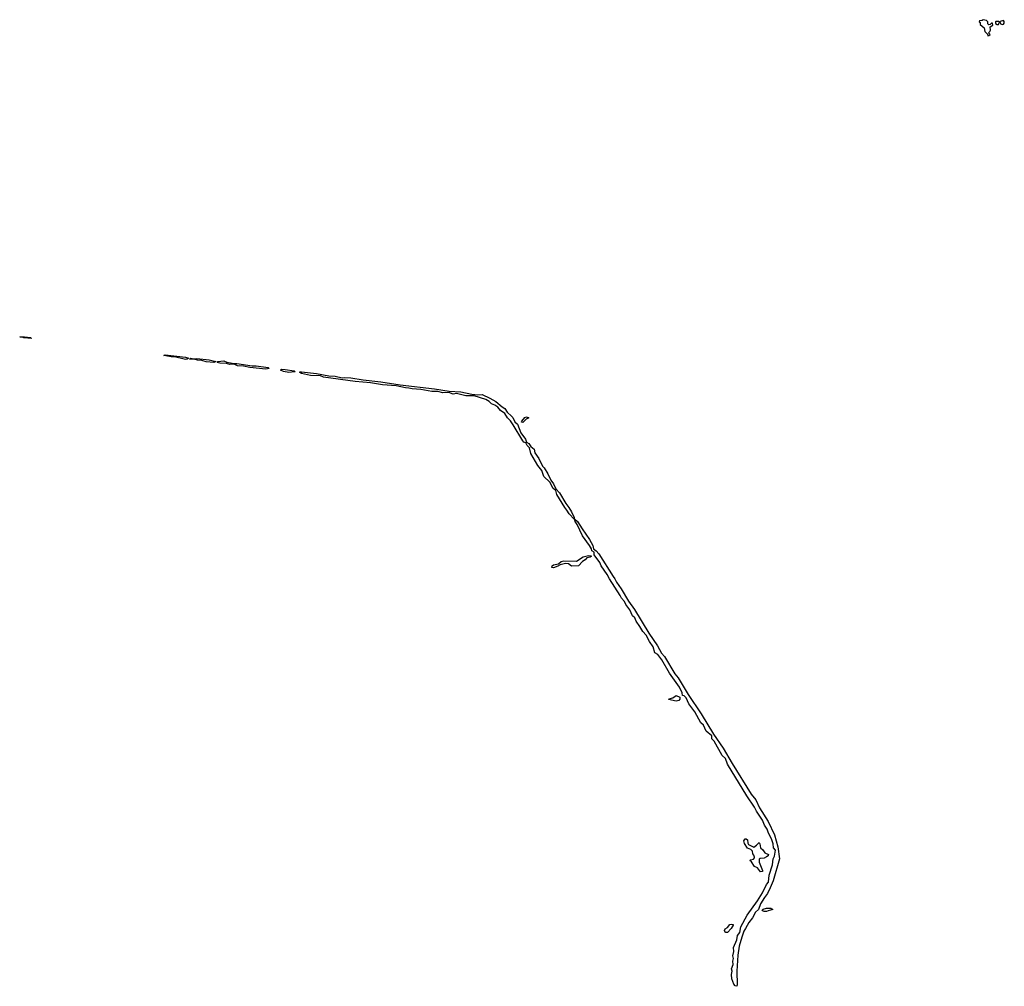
# Model space of a CAD drawing. Extents: x 2386897 to 2565480, y 579156 to 761880.
# Tile 167 of 191: x 2518208 to 2529765, y 690078 to 701430. Entities that reach past the tile are written whole.
import ezdxf

# ---------------------------------------------------------------- set-up
doc = ezdxf.new("R2010")
doc.units = 0

msp = doc.modelspace()

# ---------------------------------------------------------------- linework, layer by layer
at = {"layer": '0CON10XD'}
for points in [[(2529571, 701241), (2529585, 701243), (2529598, 701255), (2529580, 701275), (2529597, 701293), (2529602, 701308), (2529600, 701345), (2529630, 701365), (2529628, 701388), (2529615, 701390), (2529598, 701372), (2529585, 701370), (2529572, 701382), (2529570, 701405), (2529555, 701420), (2529515, 701430), (2529505, 701420), (2529472, 701418), (2529470, 701405), (2529480, 701395), (2529480, 701375), (2529528, 701335), (2529535, 701292), (2529568, 701258), (2529571, 701241)], [(2529698, 701372), (2529710, 701400), (2529718, 701398), (2529722, 701382), (2529745, 701374), (2529755, 701377), (2529765, 701390), (2529765, 701410), (2529755, 701420), (2529715, 701410), (2529710, 701400), (2529695, 701410), (2529665, 701410), (2529660, 701405), (2529660, 701385), (2529683, 701373), (2529698, 701372)], [(2518345, 697684), (2518255, 697692), (2518235, 697702), (2518208, 697705), (2518265, 697705), (2518335, 697696), (2518345, 697684)], [(2520155, 697440), (2520025, 697469), (2519985, 697469), (2519898, 697485), (2519915, 697494), (2520153, 697467), (2520190, 697455), (2520175, 697442), (2520155, 697440)], [(2520485, 697405), (2520395, 697410), (2520345, 697428), (2520295, 697432), (2520255, 697445), (2520202, 697445), (2520217, 697453), (2520246, 697446), (2520285, 697449), (2520433, 697435), (2520508, 697415), (2520485, 697405)], [(2521095, 697327), (2520908, 697345), (2520835, 697360), (2520765, 697363), (2520725, 697383), (2520675, 697381), (2520635, 697391), (2520555, 697396), (2520526, 697405), (2520532, 697415), (2520605, 697424), (2520639, 697409), (2520725, 697391), (2520756, 697394), (2520935, 697366), (2520985, 697366), (2521124, 697345), (2521135, 697335), (2521095, 697327)], [(2521365, 697287), (2521305, 697299), (2521270, 697315), (2521280, 697325), (2521325, 697323), (2521428, 697305), (2521442, 697295), (2521435, 697294), (2521365, 697287)], [(2524715, 695566), (2524658, 695625), (2524631, 695671), (2524605, 695702), (2524514, 695855), (2524499, 695899), (2524468, 695925), (2524429, 695999), (2524359, 696065), (2524337, 696137), (2524290, 696195), (2524207, 696335), (2524192, 696402), (2524165, 696429), (2524150, 696460), (2524125, 696470), (2524112, 696485), (2524001, 696671), (2523968, 696719), (2523933, 696753), (2523904, 696804), (2523852, 696842), (2523821, 696881), (2523786, 696904), (2523745, 696919), (2523717, 696947), (2523678, 696968), (2523542, 697012), (2523445, 697013), (2523335, 697040), (2523295, 697033), (2523245, 697050), (2523175, 697049), (2523115, 697062), (2523045, 697062), (2522915, 697087), (2522815, 697093), (2522774, 697104), (2522735, 697106), (2522625, 697131), (2522465, 697140), (2522327, 697167), (2522145, 697182), (2521775, 697231), (2521737, 697246), (2521620, 697250), (2521515, 697276), (2521494, 697286), (2521497, 697293), (2521516, 697294), (2521690, 697275), (2521835, 697248), (2521910, 697245), (2521992, 697222), (2522025, 697228), (2522095, 697225), (2522240, 697200), (2522445, 697178), (2522673, 697143), (2523076, 697096), (2523249, 697069), (2523385, 697059), (2523513, 697033), (2523585, 697026), (2523635, 697028), (2523725, 696986), (2523795, 696945), (2523872, 696882), (2523902, 696865), (2523930, 696820), (2523982, 696775), (2523995, 696760), (2524018, 696708), (2524049, 696679), (2524088, 696578), (2524145, 696505), (2524157, 696467), (2524185, 696454), (2524207, 696417), (2524245, 696388), (2524254, 696344), (2524300, 696275), (2524345, 696185), (2524365, 696165), (2524406, 696096), (2524441, 696021), (2524475, 695978), (2524500, 695920), (2524545, 695874), (2524618, 695748), (2524655, 695701), (2524685, 695650), (2524716, 695585), (2524715, 695566)], [(2524115, 696700), (2524099, 696705), (2524100, 696715), (2524135, 696760), (2524155, 696767), (2524182, 696755), (2524152, 696738), (2524115, 696700)], [(2526625, 690078), (2526605, 690085), (2526592, 690102), (2526568, 690165), (2526561, 690215), (2526571, 690255), (2526563, 690285), (2526581, 690335), (2526577, 690375), (2526586, 690405), (2526579, 690435), (2526591, 690485), (2526588, 690535), (2526627, 690623), (2526632, 690675), (2526659, 690711), (2526674, 690776), (2526747, 690913), (2526868, 691082), (2526925, 691175), (2526975, 691273), (2526999, 691301), (2527004, 691385), (2527045, 691505), (2527049, 691539), (2527052, 691575), (2527067, 691605), (2527080, 691675), (2527057, 691705), (2527050, 691750), (2527031, 691811), (2526999, 691875), (2526982, 691925), (2526952, 691972), (2526928, 692028), (2526855, 692133), (2526833, 692183), (2526744, 692315), (2526515, 692687), (2526494, 692755), (2526455, 692787), (2526359, 692955), (2526332, 692985), (2526331, 693021), (2526265, 693075), (2526236, 693145), (2526203, 693173), (2526131, 693301), (2526062, 693395), (2526032, 693465), (2526008, 693488), (2525988, 693495), (2525985, 693525), (2525951, 693591), (2525836, 693755), (2525745, 693911), (2525700, 693975), (2525664, 693994), (2525643, 694065), (2525599, 694129), (2525560, 694200), (2525521, 694245), (2525488, 694302), (2525443, 694365), (2525427, 694405), (2525399, 694429), (2525369, 694499), (2525322, 694562), (2525306, 694596), (2525271, 694635), (2525257, 694667), (2525132, 694862), (2525105, 694915), (2525033, 695015), (2525019, 695055), (2524949, 695145), (2524952, 695175), (2524925, 695194), (2524921, 695215), (2524896, 695256), (2524815, 695367), (2524751, 695501), (2524726, 695535), (2524722, 695558), (2524725, 695563), (2524754, 695535), (2524809, 695449), (2524895, 695325), (2524935, 695255), (2524944, 695214), (2524975, 695193), (2525005, 695158), (2525172, 694892), (2525194, 694865), (2525213, 694823), (2525269, 694745), (2525353, 694603), (2525423, 694505), (2525594, 694224), (2525695, 694075), (2525742, 693992), (2525775, 693951), (2525899, 693749), (2525935, 693701), (2526055, 693505), (2526208, 693278), (2526351, 693041), (2526465, 692875), (2526571, 692695), (2526794, 692334), (2526848, 692268), (2526893, 692173), (2526995, 692015), (2527068, 691858), (2527108, 691715), (2527125, 691575), (2527053, 691315), (2527016, 691234), (2526985, 691167), (2526949, 691121), (2526904, 691045), (2526879, 690981), (2526845, 690947), (2526808, 690882), (2526765, 690829), (2526729, 690755), (2526708, 690725), (2526683, 690657), (2526652, 690548), (2526639, 690445), (2526625, 690255), (2526631, 690095), (2526625, 690078)], [(2524475, 694994), (2524453, 694995), (2524457, 695015), (2524475, 695026), (2524531, 695039), (2524565, 695067), (2524595, 695073), (2524745, 695069), (2524820, 695120), (2524883, 695137), (2524914, 695134), (2524916, 695125), (2524905, 695117), (2524865, 695111), (2524845, 695085), (2524812, 695068), (2524765, 695018), (2524685, 695012), (2524651, 695041), (2524615, 695043), (2524552, 695028), (2524525, 695011), (2524475, 694994)], [(2525915, 693428), (2525823, 693445), (2525830, 693455), (2525876, 693464), (2525915, 693492), (2525955, 693475), (2525958, 693452), (2525945, 693435), (2525915, 693428)], [(2526905, 691424), (2526869, 691469), (2526834, 691484), (2526799, 691539), (2526778, 691555), (2526785, 691562), (2526820, 691570), (2526833, 691585), (2526833, 691595), (2526825, 691620), (2526812, 691635), (2526810, 691665), (2526790, 691685), (2526752, 691702), (2526714, 691754), (2526709, 691785), (2526725, 691810), (2526735, 691810), (2526749, 691799), (2526755, 691760), (2526764, 691744), (2526823, 691713), (2526856, 691734), (2526886, 691766), (2526895, 691750), (2526904, 691704), (2526932, 691682), (2526955, 691645), (2526998, 691625), (2526995, 691612), (2526975, 691598), (2526945, 691584), (2526901, 691579), (2526888, 691572), (2526887, 691535), (2526927, 691437), (2526925, 691425), (2526905, 691424)], [(2526975, 690958), (2526945, 690958), (2526929, 690965), (2526922, 690975), (2526933, 690985), (2526975, 690994), (2527026, 690996), (2527048, 690982), (2526995, 690964), (2526975, 690958)], [(2526498, 690708), (2526488, 690715), (2526482, 690735), (2526488, 690752), (2526515, 690769), (2526545, 690804), (2526565, 690808), (2526583, 690803), (2526584, 690795), (2526558, 690755), (2526515, 690711), (2526498, 690708)]]:
    msp.add_lwpolyline(points, dxfattribs=at)

doc.saveas('drawing.dxf')
